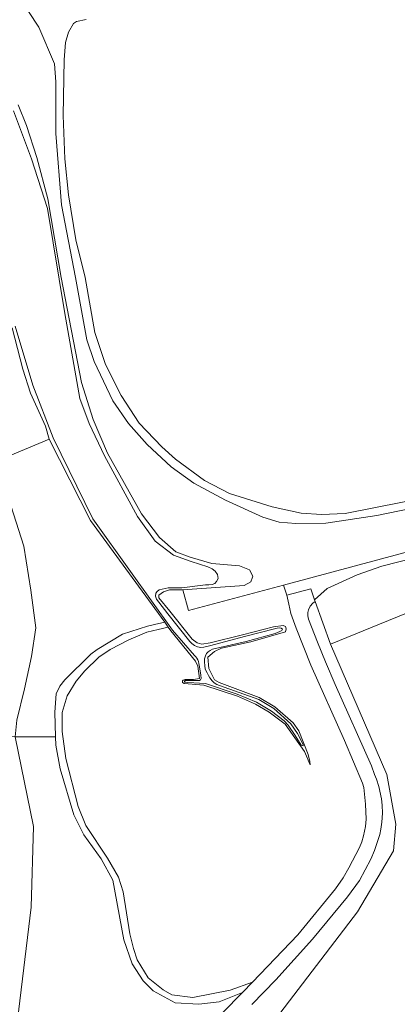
# Model space of a CAD drawing. Header units: metres. Extents: x 140853 to 145288, y 474558 to 480269.
# Tile 70 of 256: x 141283 to 141368, y 476836 to 477058. Entities that reach past the tile are written whole.
import ezdxf

# ---------------------------------------------------------------- set-up
doc = ezdxf.new("R2010")
doc.units = ezdxf.units.M
doc.header["$MEASUREMENT"] = 0
for name, color, linetype, lineweight in [('B-WE-GR-BEPLANTING_CULTUUR_BOSPLANTSOEN-G', 90, 'GR-PLANTSOEN', 18), ('B-WE-GR-BOS_LOOF-G', 40, 'Continuous', 13), ('B-WE-GR-GRAS-G', 60, 'Continuous', 13), ('B-WE-GR-GRAS_KRUIDENRIJK-G', 80, 'Continuous', 18), ('B-WE-GW-WATERGANG_INSTEEK-G', 90, 'Continuous', 18), ('B-WE-OG-WATER-G', 130, 'Continuous', 18), ('B-WE-VH-ONVERHARD-G', 252, 'Continuous', 18), ('B-WE-VH-VERHARDING_ASFALT-G', 252, 'Continuous', 18), ('B-WE-VH-VERHARDING_FUNDERING_ZAND-G', 7, 'Continuous', 18), ('B-WE-VH-VERHARDING_STRAATBAKSTEEN-G', 252, 'Continuous', 18)]:
    doc.layers.add(name, color=color, linetype=linetype, lineweight=lineweight)
doc.linetypes.add('GR-PLANTSOEN', pattern='A,0,[179,NLCS.shx,S=2,R=0,X=0,Y=0],-4', length=4)

msp = doc.modelspace()

# ---------------------------------------------------------------- linework, layer by layer
at = {"layer": 'B-WE-GR-BEPLANTING_CULTUUR_BOSPLANTSOEN-G', "ltscale": 0.2, "flags": 128}
msp.add_lwpolyline([(141290.917, 476896.52), (141281.8, 476896.526), (141285.994, 476876.321), (141285.434, 476858.118), (141282.353, 476832.634), (141277.032, 476813.871), (141269.199, 476789.391), (141280.266, 476784.926), (141283.014, 476783.817), (141283.795, 476785.751), (141284.627, 476787.424), (141285.559, 476789.043), (141286.612, 476790.632), (141287.173, 476791.397), (141288.947, 476793.533), (141296.455, 476801.514), (141310.501, 476815.982), (141333.052, 476838.852), (141327.791, 476836.821), (141323.203, 476836.238), (141317.861, 476836.533), (141312.949, 476839.289), (141310.694, 476841.508), (141308.194, 476845.334), (141306.279, 476850.771), (141303.827, 476864.227), (141301.178, 476869.021), (141297.287, 476874.379), (141295.033, 476878.946), (141291.995, 476889.291), (141290.98, 476894.638), (141290.917, 476896.52)], close=True, dxfattribs=at)
at = {"layer": 'B-WE-GR-BOS_LOOF-G', "ltscale": 0.2, "flags": 128}
for points in [[(141376.039, 476948.999), (141363.332, 476946.359), (141351.843, 476944.619), (141345.074, 476944.554), (141341.335, 476944.859), (141337.623, 476945.977), (141329.242, 476949.843), (141322.064, 476953.682), (141316.971, 476957.304), (141311.55, 476962.37), (141307.385, 476967.096), (141303.802, 476972.192), (141299.623, 476981.07), (141297.966, 476985.943), (141295.433, 477000), (141292.26, 477016.381), (141290.981, 477032.437), (141290.982, 477044.093), (141290.678, 477048.16), (141287.137, 477056.426), (141284.845, 477059.939)], [(141297.798, 477058.131), (141295.671, 477057.638), (141294.939, 477057.206), (141293.881, 477055.287), (141293.156, 477052.964), (141292.869, 477049.068), (141292.657, 477036.463), (141292.989, 477026.706), (141293.873, 477018.597), (141295.532, 477008.488), (141297.566, 477000), (141299.746, 476987.628), (141302.158, 476980.42), (141305.692, 476973.401), (141309.771, 476967.176), (141314.86, 476961.853), (141317.935, 476959.031), (141324.48, 476954.241), (141330.109, 476951.31), (141339.701, 476948.338), (141346.242, 476946.894), (141350.832, 476946.618), (141356.202, 476946.813), (141375.509, 476950.624)], [(141282.53, 477038.902), (141284.36, 477034.271), (141286.734, 477026.999), (141289.215, 477017.706), (141292.211, 477000), (141296.797, 476976.315), (141299.386, 476967.958), (141302.662, 476960.442), (141310.273, 476946.732), (141314.338, 476941.396), (141318.021, 476938.18), (141321.223, 476936.944), (141326.114, 476935.533), (141332.382, 476934.992), (141333.525, 476934.55), (141334.608, 476934.131), (141335.374, 476932.691), (141335.291, 476932.475), (141334.891, 476931.422), (141333.451, 476930.614), (141319.6, 476929.651), (141320.862, 476924.946), (141342.293, 476930.7), (141379.437, 476940.673)], [(141384.448, 476940.076), (141364.422, 476934.951), (141358.894, 476933.027), (141352.092, 476929.899), (141349.28, 476927.327), (141349.405, 476926.956), (141352.883, 476917.405), (141543.516, 476995.193)]]:
    msp.add_lwpolyline(points, dxfattribs=at)
msp.add_lwpolyline([(141322.943, 476912.393), (141322.477, 476913.579), (141316.876, 476920.356), (141316.314, 476921.186), (141314.01, 476920.658), (141311.527, 476920.089), (141307.429, 476918.385), (141303.251, 476916.152), (141300.682, 476914.44), (141297.536, 476911.349), (141295.538, 476909.007), (141293.56, 476905.757), (141292.444, 476901.995), (141292.437, 476897.729), (141293.263, 476891.621), (141296.021, 476880.799), (141297.78, 476876.495), (141302.612, 476869.185), (141305.096, 476864.867), (141306.149, 476861.54), (141307.648, 476852.082), (141308.25, 476849.68), (141308.515, 476848.829), (141309.312, 476846.266), (141311.773, 476842.202), (141315.202, 476839.462), (141317.149, 476838.393), (141321.83, 476837.726), (141330.298, 476839.412), (141335.289, 476841.196), (141345.487, 476851.881), (141353.992, 476862.278), (141355.695, 476864.731), (141357.003, 476866.987), (141359.369, 476871.548), (141359.9, 476872.863), (141360.323, 476874.217), (141360.748, 476876.3), (141360.903, 476877.978), (141360.725, 476881.353), (141360.36, 476885.104), (141360.096, 476886.08), (141355.987, 476895.681), (141348.422, 476912.652), (141345.095, 476920.957), (141343.942, 476924.296), (141343.456, 476926.403), (141342.988, 476928.435), (141342.293, 476930.7), (141320.862, 476924.946), (141319.6, 476929.651), (141319.157, 476929.62), (141316.627, 476929.646), (141315.265, 476929.151), (141314.213, 476928.38), (141314.159, 476927.777), (141316.646, 476924.825), (141321.687, 476918.509), (141322.803, 476917.662), (141323.887, 476917.4), (141325.764, 476917.686), (141333.017, 476919.471), (141339.995, 476921.29), (141342.183, 476921.576), (141342.716, 476921.385), (141342.869, 476920.816), (141342.755, 476920.126), (141334.938, 476917.9), (141328.299, 476916.435), (141326.72, 476915.713), (141325.261, 476914.442), (141325.463, 476911.923), (141326.743, 476909.368), (141327.756, 476908.726), (141336.804, 476905.362), (141340.326, 476903.251), (141344.473, 476899.641), (141345.717, 476897.842), (141347.84, 476892.545), (141348.191, 476890.966), (141348.246, 476890.2), (141346.969, 476893.224), (141342.675, 476899.34), (141339.072, 476902.076), (141335.98, 476903.874), (141331.949, 476905.62), (141324.336, 476908.172), (141319.874, 476908.508), (141319.549, 476908.747), (141319.547, 476909.083), (141319.653, 476909.254), (141320.113, 476909.425), (141320.858, 476909.425), (141321.968, 476909.425), (141323.326, 476909.612), (141322.943, 476912.393)], close=True, dxfattribs=at)
at = {"layer": 'B-WE-GR-GRAS-G', "ltscale": 0.2, "flags": 128}
for points in [[(141642.206, 477031.044), (141596.697, 477006.173), (141564.423, 476971.212), (141555.158, 476974.291), (141543.516, 476995.193), (141352.883, 476917.405), (141365.583, 476888.036), (141367.566, 476876.829), (141367.039, 476870.839), (141358.969, 476857.08), (141340.448, 476832.871), (141423.66, 476804.957), (141440.328, 476801.65), (141464.141, 476799.798), (141476.781, 476801.322), (141499.703, 476808.063), (141527.222, 476807.509), (141540.517, 476810.217), (141592.394, 476841.289), (141593.782, 476842.304), (141598.267, 476844.992), (141604.671, 476848.701)], [(141277.41, 476958.518), (141289.467, 476963.578), (141289.467, 476963.578), (141288.691, 476966.47), (141285.293, 476973.937), (141283.567, 476979.371), (141281.131, 476988.658)]]:
    msp.add_lwpolyline(points, dxfattribs=at)
msp.add_lwpolyline([(141289.467, 476963.578), (141277.41, 476958.518), (141279.765, 476952.119), (141283.789, 476939.474), (141285.37, 476929.558), (141286.519, 476921.08), (141285.513, 476914.613), (141283.933, 476907.284), (141282.208, 476900.243), (141281.8, 476896.526), (141290.917, 476896.52), (141290.733, 476902.056), (141291.1, 476906.214), (141291.9, 476907.873), (141293.007, 476909.345), (141298.879, 476915.109), (141300.291, 476916.199), (141306.038, 476919.613), (141311.626, 476921.449), (141313.223, 476921.805), (141315.545, 476922.322), (141298.807, 476945.267), (141289.467, 476963.578)], close=True, dxfattribs=at)
at = {"layer": 'B-WE-GR-GRAS_KRUIDENRIJK-G', "ltscale": 0.2, "flags": 128}
msp.add_lwpolyline([(141277.41, 476958.518), (141274.85, 476957.444), (141276.636, 476952.437), (141278.69, 476937.419), (141279.367, 476932.799), (141279.509, 476928.871), (141279.042, 476919.243), (141277.519, 476910.123), (141275.805, 476906.069), (141274.975, 476904.353), (141274.383, 476902.753), (141273.917, 476901.494), (141273.282, 476896.532), (141281.8, 476896.526), (141282.208, 476900.243), (141283.933, 476907.284), (141285.513, 476914.613), (141286.519, 476921.08), (141285.37, 476929.558), (141283.789, 476939.474), (141279.765, 476952.119), (141277.41, 476958.518)], close=True, dxfattribs=at)
msp.add_lwpolyline([(141282.353, 476832.634), (141285.434, 476858.118), (141285.994, 476876.321), (141281.8, 476896.526), (141273.282, 476896.532), (141273.283, 476896.512), (141273.284, 476896.491), (141273.284, 476896.491, 0.0712984), (141273.883, 476893.328), (141273.883, 476893.328), (141274.6, 476891.546), (141276.942, 476886.987), (141278.009, 476884.656), (141279.014, 476881.644), (141280.046, 476877.647), (141280.53, 476874.286), (141280.859, 476868.45), (141280.572, 476863.917), (141279.847, 476857.561), (141278.586, 476844.962), (141276.909, 476835.132)], format="xyb", dxfattribs=at)
at = {"layer": 'B-WE-GW-WATERGANG_INSTEEK-G', "ltscale": 0.2, "flags": 128}
for points in [[(141281.131, 476988.658), (141283.567, 476979.371), (141285.293, 476973.937), (141288.691, 476966.47), (141289.467, 476963.578), (141298.807, 476945.267), (141315.545, 476922.322), (141316.314, 476921.186), (141316.876, 476920.356), (141322.477, 476913.579), (141322.943, 476912.393), (141323.326, 476909.612), (141321.968, 476909.425), (141320.858, 476909.425), (141320.113, 476909.425), (141319.653, 476909.254), (141319.547, 476909.083), (141319.549, 476908.747), (141319.874, 476908.508), (141324.336, 476908.172), (141331.949, 476905.62), (141335.98, 476903.874), (141339.072, 476902.076), (141342.675, 476899.34), (141346.969, 476893.224), (141348.246, 476890.2), (141348.191, 476890.966), (141347.84, 476892.545), (141345.717, 476897.842), (141344.473, 476899.641), (141340.326, 476903.251), (141336.804, 476905.362), (141327.756, 476908.726), (141326.743, 476909.368), (141325.463, 476911.923), (141325.261, 476914.442), (141326.72, 476915.713), (141328.299, 476916.435), (141334.938, 476917.9), (141342.755, 476920.126), (141342.869, 476920.816), (141342.716, 476921.385), (141342.183, 476921.576), (141339.995, 476921.29), (141333.017, 476919.471), (141325.764, 476917.686), (141323.887, 476917.4), (141322.803, 476917.662), (141321.687, 476918.509), (141316.646, 476924.825), (141314.159, 476927.777), (141314.213, 476928.38), (141315.265, 476929.151), (141316.627, 476929.646), (141319.157, 476929.62), (141319.6, 476929.651), (141333.451, 476930.614), (141334.891, 476931.422), (141335.291, 476932.475), (141335.374, 476932.691), (141334.608, 476934.131), (141333.525, 476934.55), (141332.382, 476934.992), (141326.114, 476935.533), (141321.223, 476936.944), (141318.021, 476938.18), (141314.338, 476941.396), (141310.273, 476946.732), (141302.662, 476960.442), (141299.386, 476967.958), (141296.797, 476976.315), (141292.211, 477000), (141289.215, 477017.706), (141286.734, 477026.999), (141284.36, 477034.271), (141282.53, 477038.902)], [(141281.49, 477037.506), (141285.517, 477026.762), (141289.13, 477015.556), (141293.003, 476991.905), (141296.369, 476972.72), (141298.487, 476967.093), (141301.947, 476959.834), (141309.42, 476946.106), (141313.348, 476940.582), (141317.466, 476937.395), (141321.485, 476936.033), (141325.233, 476934.802), (141326.17, 476934.381), (141326.884, 476933.838), (141327.376, 476933.046), (141327.553, 476932.196), (141327.198, 476931.51), (141326.789, 476931.071), (141326.214, 476930.816), (141325.479, 476930.75), (141324.676, 476930.713), (141319.345, 476930.096), (141316.316, 476930.095), (141315.622, 476929.914), (141314.929, 476929.772), (141314.297, 476929.592), (141313.834, 476929.243), (141313.512, 476928.836), (141313.434, 476928.171), (141313.673, 476927.539), (141314.166, 476926.811), (141316.257, 476924.173), (141321.19, 476918.005), (141321.657, 476917.491), (141322.207, 476917.043), (141322.898, 476916.771), (141323.644, 476916.589), (141324.337, 476916.687), (141325.907, 476917.081), (141333.519, 476919.123), (141340.234, 476920.823), (141340.868, 476920.959), (141341.281, 476921.049), (141341.723, 476921.01), (141342.036, 476920.788), (141341.877, 476920.473), (141341.433, 476920.197), (141340.94, 476920.013), (141340.37, 476919.77), (141333.849, 476918.005), (141326.298, 476916.221), (141325.782, 476915.97), (141325.339, 476915.61), (141324.908, 476915.287), (141324.7, 476914.765), (141324.496, 476914.063), (141324.504, 476913.347), (141324.56, 476912.584), (141324.655, 476911.757), (141325.043, 476910.918), (141325.363, 476910.324), (141325.666, 476909.774), (141326.174, 476909.082), (141326.67, 476908.635), (141327.259, 476908.256), (141327.886, 476908.051), (141336.692, 476904.908), (141340.067, 476902.858), (141343.942, 476899.418), (141345.454, 476897.23), (141346.733, 476894.746), (141346.74, 476894.436), (141346.272, 476894.593), (141344.902, 476896.768), (141343.31, 476899.151), (141342.444, 476900.106), (141339.6, 476902.246), (141336.17, 476904.27), (141331.839, 476906.086), (141324.727, 476908.474), (141320.709, 476908.723), (141320.311, 476908.814), (141320.005, 476908.816), (141319.942, 476909.026), (141320.119, 476909.17), (141320.49, 476909.181), (141320.9, 476909.152), (141323.376, 476909.192), (141323.602, 476909.37), (141323.707, 476909.636), (141323.71, 476909.881), (141323.661, 476910.158), (141323.617, 476910.464), (141323.297, 476912.646), (141323.215, 476913.051), (141323.109, 476913.466), (141322.99, 476913.866), (141322.743, 476914.247), (141322.502, 476914.488), (141322.218, 476914.841), (141317.293, 476920.54), (141307.842, 476933.746), (141299.326, 476945.577), (141290.365, 476963.829), (141285.798, 476975.706), (141281.809, 476989.047)]]:
    msp.add_lwpolyline(points, dxfattribs=at)
at = {"layer": 'B-WE-OG-WATER-G', "ltscale": 0.2, "flags": 128}
msp.add_lwpolyline([(141281.809, 476989.047), (141285.798, 476975.706), (141290.365, 476963.829), (141299.326, 476945.577), (141307.842, 476933.746), (141317.293, 476920.54), (141322.218, 476914.841), (141322.502, 476914.488), (141322.743, 476914.247), (141322.99, 476913.866), (141323.109, 476913.466), (141323.215, 476913.051), (141323.297, 476912.646), (141323.617, 476910.464), (141323.661, 476910.158), (141323.71, 476909.881), (141323.707, 476909.636), (141323.602, 476909.37), (141323.376, 476909.192), (141320.9, 476909.152), (141320.49, 476909.181), (141320.119, 476909.17), (141319.942, 476909.026), (141320.005, 476908.816), (141320.311, 476908.814), (141320.709, 476908.723), (141324.727, 476908.474), (141331.839, 476906.086), (141336.17, 476904.27), (141339.6, 476902.246), (141342.444, 476900.106), (141343.31, 476899.151), (141344.902, 476896.768), (141346.272, 476894.593), (141346.74, 476894.436), (141346.733, 476894.746), (141345.454, 476897.23), (141343.942, 476899.418), (141340.067, 476902.858), (141336.692, 476904.908), (141327.886, 476908.051), (141327.259, 476908.256), (141326.67, 476908.635), (141326.174, 476909.082), (141325.666, 476909.774), (141325.363, 476910.324), (141325.043, 476910.918), (141324.655, 476911.757), (141324.56, 476912.584), (141324.504, 476913.347), (141324.496, 476914.063), (141324.7, 476914.765), (141324.908, 476915.287), (141325.339, 476915.61), (141325.782, 476915.97), (141326.298, 476916.221), (141333.849, 476918.005), (141340.37, 476919.77), (141340.94, 476920.013), (141341.433, 476920.197), (141341.877, 476920.473), (141342.036, 476920.788), (141341.723, 476921.01), (141341.281, 476921.049), (141340.868, 476920.959), (141340.234, 476920.823), (141333.519, 476919.123), (141325.907, 476917.081), (141324.337, 476916.687), (141323.644, 476916.589), (141322.898, 476916.771), (141322.207, 476917.043), (141321.657, 476917.491), (141321.19, 476918.005), (141316.257, 476924.173), (141314.166, 476926.811), (141313.673, 476927.539), (141313.434, 476928.171), (141313.512, 476928.836), (141313.834, 476929.243), (141314.297, 476929.592), (141314.929, 476929.772), (141315.622, 476929.914), (141316.316, 476930.095), (141319.345, 476930.096), (141324.676, 476930.713), (141325.479, 476930.75), (141326.214, 476930.816), (141326.789, 476931.071), (141327.198, 476931.51), (141327.553, 476932.196), (141327.376, 476933.046), (141326.884, 476933.838), (141326.17, 476934.381), (141325.233, 476934.802), (141321.485, 476936.033), (141317.466, 476937.395), (141313.348, 476940.582), (141309.42, 476946.106), (141301.947, 476959.834), (141298.487, 476967.093), (141296.369, 476972.72), (141293.003, 476991.905), (141289.13, 477015.556), (141285.517, 477026.762), (141281.49, 477037.506)], dxfattribs=at)
at = {"layer": 'B-WE-VH-ONVERHARD-G', "ltscale": 0.2, "flags": 128}
msp.add_lwpolyline([(141379.437, 476940.673), (141342.293, 476930.7), (141342.988, 476928.435), (141348.427, 476929.869), (141349.28, 476927.327), (141352.092, 476929.899), (141358.894, 476933.027), (141364.422, 476934.951), (141384.448, 476940.076)], dxfattribs=at)
msp.add_lwpolyline([(141300.682, 476914.44), (141303.251, 476916.152), (141307.429, 476918.385), (141311.527, 476920.089), (141314.01, 476920.658), (141316.314, 476921.186), (141315.545, 476922.322), (141313.223, 476921.805), (141311.626, 476921.449), (141306.038, 476919.613), (141300.291, 476916.199), (141298.879, 476915.109), (141293.007, 476909.345), (141291.9, 476907.873), (141291.1, 476906.214), (141290.733, 476902.056), (141290.917, 476896.52), (141290.98, 476894.638), (141291.995, 476889.291), (141295.033, 476878.946), (141297.287, 476874.379), (141301.178, 476869.021), (141303.827, 476864.227), (141306.279, 476850.771), (141308.194, 476845.334), (141310.694, 476841.508), (141312.949, 476839.289), (141317.861, 476836.533), (141323.203, 476836.238), (141327.791, 476836.821), (141333.052, 476838.852), (141335.289, 476841.196), (141330.298, 476839.412), (141321.83, 476837.726), (141317.149, 476838.393), (141315.202, 476839.462), (141311.773, 476842.202), (141309.312, 476846.266), (141308.515, 476848.829), (141308.25, 476849.68), (141307.648, 476852.082), (141306.149, 476861.54), (141305.096, 476864.867), (141302.612, 476869.185), (141297.78, 476876.495), (141296.021, 476880.799), (141293.263, 476891.621), (141292.437, 476897.729), (141292.444, 476901.995), (141293.56, 476905.757), (141295.538, 476909.007), (141297.536, 476911.349), (141300.682, 476914.44)], close=True, dxfattribs=at)
at = {"layer": 'B-WE-VH-VERHARDING_ASFALT-G', "ltscale": 0.2, "flags": 128}
msp.add_lwpolyline([(141335.167, 476836.218), (141340.536, 476841.709), (141348.828, 476850.884), (141356.689, 476860.438), (141359.406, 476864.149), (141361.911, 476868.92), (141362.759, 476870.867), (141363.259, 476872.216), (141363.956, 476874.511), (141364.206, 476875.717), (141364.428, 476877.295), (141364.545, 476879.283), (141364.529, 476881.072), (141364.36, 476882.51), (141363.743, 476885.295), (141363.201, 476886.99), (141362.794, 476887.978), (141362.122, 476889.927), (141353.887, 476908.277), (141351.712, 476913.384), (141349.941, 476917.845), (141347.9, 476922.988), (141347.73, 476923.736), (141347.739, 476924.503), (141347.875, 476925.103), (141348.28, 476925.928), (141348.898, 476926.609), (141349.405, 476926.956), (141349.28, 476927.327), (141348.427, 476929.869), (141342.988, 476928.435), (141342.988, 476928.435), (141343.456, 476926.403), (141343.942, 476924.296), (141345.095, 476920.957), (141348.422, 476912.652), (141355.987, 476895.681), (141360.096, 476886.08), (141360.36, 476885.104), (141360.725, 476881.353), (141360.903, 476877.978), (141360.748, 476876.3), (141360.323, 476874.217), (141359.9, 476872.863), (141359.369, 476871.548), (141357.003, 476866.987), (141355.695, 476864.731), (141353.992, 476862.278), (141345.487, 476851.881), (141335.289, 476841.196), (141333.052, 476838.852), (141310.501, 476815.982)], dxfattribs=at)
at = {"layer": 'B-WE-VH-VERHARDING_FUNDERING_ZAND-G', "ltscale": 0.2, "flags": 128}
msp.add_lwpolyline([(141340.448, 476832.871), (141358.969, 476857.08), (141367.039, 476870.839), (141367.566, 476876.829), (141365.583, 476888.036), (141352.883, 476917.405), (141352.883, 476917.405), (141349.405, 476926.956), (141348.898, 476926.609), (141348.28, 476925.928), (141347.875, 476925.103), (141347.739, 476924.503), (141347.73, 476923.736), (141347.9, 476922.988), (141349.941, 476917.845), (141351.712, 476913.384), (141353.887, 476908.277), (141362.122, 476889.927), (141362.794, 476887.978), (141363.201, 476886.99), (141363.743, 476885.295), (141364.36, 476882.51), (141364.529, 476881.072), (141364.545, 476879.283), (141364.428, 476877.295), (141364.206, 476875.717), (141363.956, 476874.511), (141363.259, 476872.216), (141362.759, 476870.867), (141361.911, 476868.92), (141359.406, 476864.149), (141356.689, 476860.438), (141348.828, 476850.884), (141340.536, 476841.709), (141335.167, 476836.218)], dxfattribs=at)
at = {"layer": 'B-WE-VH-VERHARDING_STRAATBAKSTEEN-G', "ltscale": 0.2, "flags": 128}
for points in [[(141284.845, 477059.939), (141287.137, 477056.426), (141290.678, 477048.16), (141290.982, 477044.093), (141290.981, 477032.437), (141292.26, 477016.381), (141295.433, 477000), (141297.966, 476985.943), (141299.623, 476981.07), (141303.802, 476972.192), (141307.385, 476967.096), (141311.55, 476962.37), (141316.971, 476957.304), (141322.064, 476953.682), (141329.242, 476949.843), (141337.623, 476945.977), (141341.335, 476944.859), (141345.074, 476944.554), (141351.843, 476944.619), (141363.332, 476946.359), (141376.039, 476948.999)], [(141375.509, 476950.624), (141356.202, 476946.813), (141350.832, 476946.618), (141346.242, 476946.894), (141339.701, 476948.338), (141330.109, 476951.31), (141324.48, 476954.241), (141317.935, 476959.031), (141314.86, 476961.853), (141309.771, 476967.176), (141305.692, 476973.401), (141302.158, 476980.42), (141299.746, 476987.628), (141297.566, 477000), (141295.532, 477008.488), (141293.873, 477018.597), (141292.989, 477026.706), (141292.657, 477036.463), (141292.869, 477049.068), (141293.156, 477052.964), (141293.881, 477055.287), (141294.939, 477057.206), (141295.671, 477057.638), (141297.798, 477058.131)]]:
    msp.add_lwpolyline(points, dxfattribs=at)

doc.saveas('drawing.dxf')
